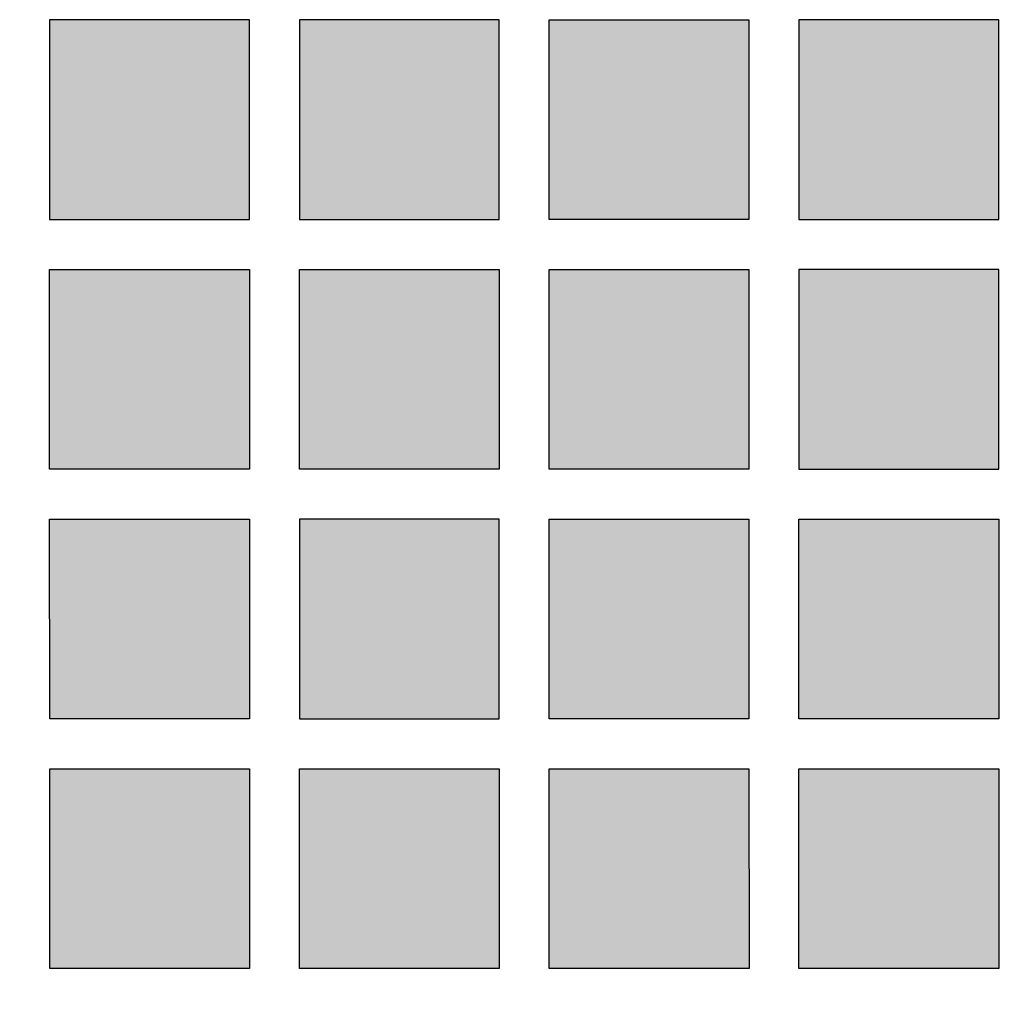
# Model space of a CAD drawing. Header units: millimetres. Extents: x -3873 to -97, y 912 to 4165.
# Tile 85 of 256: x -3269 to -3210, y 1127 to 1186. Entities that reach past the tile are written whole.
import ezdxf

# ---------------------------------------------------------------- set-up
doc = ezdxf.new("R2010")
doc.units = ezdxf.units.MM
doc.layers.add('pattern', color=7, linetype='Continuous', true_color=0x000000)

msp = doc.modelspace()

# ---------------------------------------------------------------- hatches: boundary and pattern name
at = {"layer": 'pattern'}
for points in [[(-3255.023, 1173.804), (-3255.024, 1185.804), (-3267.024, 1185.803), (-3267.023, 1173.803)], [(-3252.023, 1173.805), (-3240.023, 1173.806), (-3240.024, 1185.805), (-3252.024, 1185.805)], [(-3237.023, 1173.806), (-3237.024, 1185.806), (-3225.025, 1185.807), (-3225.024, 1173.807)], [(-3222.023, 1173.807), (-3210.023, 1173.808), (-3210.024, 1185.808), (-3222.024, 1185.807)], [(-3267.022, 1158.804), (-3267.023, 1170.803), (-3255.023, 1170.804), (-3255.022, 1158.805)], [(-3252.023, 1170.804), (-3240.023, 1170.805), (-3240.022, 1158.806), (-3252.022, 1158.805)], [(-3237.022, 1158.806), (-3237.023, 1170.806), (-3225.023, 1170.807), (-3225.022, 1158.807)], [(-3222.022, 1158.807), (-3210.022, 1158.808), (-3210.023, 1170.808), (-3222.023, 1170.807)], [(-3267.021, 1143.803), (-3267.022, 1155.803), (-3255.022, 1155.804), (-3255.021, 1143.804)], [(-3252.021, 1143.805), (-3240.021, 1143.806), (-3240.022, 1155.806), (-3252.022, 1155.805)], [(-3237.021, 1143.806), (-3237.022, 1155.806), (-3225.022, 1155.807), (-3225.021, 1143.807)], [(-3210.021, 1143.808), (-3222.021, 1143.807), (-3222.022, 1155.807), (-3210.022, 1155.808)], [(-3267.02, 1128.803), (-3267.02, 1140.803), (-3255.021, 1140.804), (-3255.02, 1128.804)], [(-3240.02, 1128.806), (-3252.02, 1128.805), (-3252.021, 1140.805), (-3240.021, 1140.805)], [(-3225.021, 1140.807), (-3225.02, 1128.807), (-3237.019, 1128.806), (-3237.02, 1140.806)], [(-3210.021, 1140.808), (-3210.02, 1128.808), (-3222.02, 1128.807), (-3222.021, 1140.807)]]:
    msp.add_hatch(color=256, dxfattribs=at).paths.add_polyline_path(points, flags=0)

# ---------------------------------------------------------------- linework, layer by layer
for points in [[(-3255.023, 1173.804), (-3255.024, 1185.804), (-3267.024, 1185.803), (-3267.023, 1173.803)], [(-3252.023, 1173.805), (-3240.023, 1173.806), (-3240.024, 1185.805), (-3252.024, 1185.805)], [(-3237.023, 1173.806), (-3237.024, 1185.806), (-3225.025, 1185.807), (-3225.024, 1173.807)], [(-3222.023, 1173.807), (-3210.023, 1173.808), (-3210.024, 1185.808), (-3222.024, 1185.807)], [(-3267.022, 1158.804), (-3267.023, 1170.803), (-3255.023, 1170.804), (-3255.022, 1158.805)], [(-3252.023, 1170.804), (-3240.023, 1170.805), (-3240.022, 1158.806), (-3252.022, 1158.805)], [(-3237.022, 1158.806), (-3237.023, 1170.806), (-3225.023, 1170.807), (-3225.022, 1158.807)], [(-3222.022, 1158.807), (-3210.022, 1158.808), (-3210.023, 1170.808), (-3222.023, 1170.807)], [(-3267.021, 1143.803), (-3267.022, 1155.803), (-3255.022, 1155.804), (-3255.021, 1143.804)], [(-3252.021, 1143.805), (-3240.021, 1143.806), (-3240.022, 1155.806), (-3252.022, 1155.805)], [(-3237.021, 1143.806), (-3237.022, 1155.806), (-3225.022, 1155.807), (-3225.021, 1143.807)], [(-3210.021, 1143.808), (-3222.021, 1143.807), (-3222.022, 1155.807), (-3210.022, 1155.808)], [(-3267.02, 1128.803), (-3267.02, 1140.803), (-3255.021, 1140.804), (-3255.02, 1128.804)], [(-3240.02, 1128.806), (-3252.02, 1128.805), (-3252.021, 1140.805), (-3240.021, 1140.805)], [(-3225.021, 1140.807), (-3225.02, 1128.807), (-3237.019, 1128.806), (-3237.02, 1140.806)], [(-3210.021, 1140.808), (-3210.02, 1128.808), (-3222.02, 1128.807), (-3222.021, 1140.807)]]:
    msp.add_lwpolyline(points, close=True, dxfattribs=at)
msp.add_arc((-3328.401, 1457.039), 387.7, 270.26416, 310.72828, dxfattribs=at)
at = {"layer": 'pattern', "extrusion": (0, 0, -1)}
for radius, start, end in [(399.7, 229.07021, 265.88926), (375.7, 234.147, 269.72755)]:
    msp.add_arc((3328.401, 1457.039), radius, start, end, dxfattribs=at)

doc.saveas('drawing.dxf')
